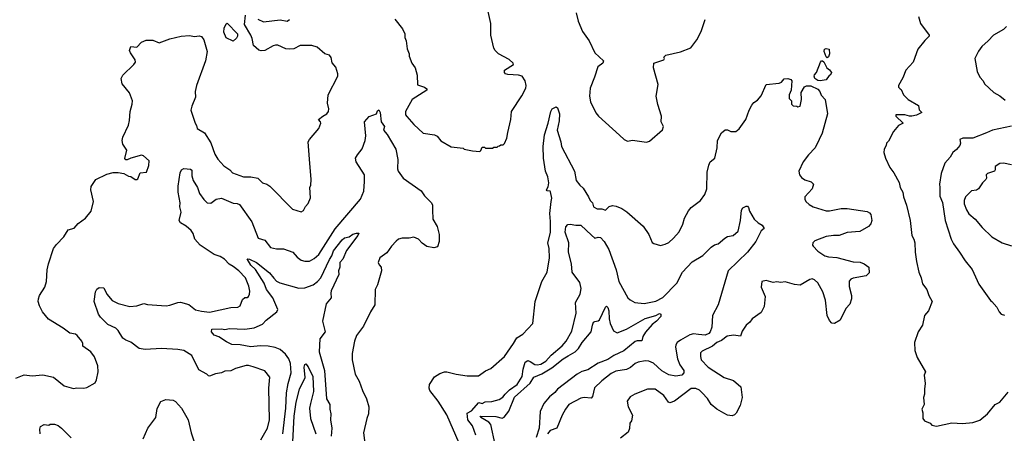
# Model space of a CAD drawing. Extents: x 1892934 to 2008621, y 567149 to 683290.
# Tile 164 of 256: x 1969928 to 1978312, y 621150 to 624677. Entities that reach past the tile are written whole.
import ezdxf

# ---------------------------------------------------------------- set-up
doc = ezdxf.new("R2010")
doc.units = 0

msp = doc.modelspace()

# ---------------------------------------------------------------- linework, layer by layer
at = {"layer": '0CON20XD'}
for points in [[(1973121.7, 624681.7), (1973188.3, 624598.3), (1973206.7, 624555), (1973207.5, 624525), (1973218.8, 624495), (1973227, 624427), (1973243.3, 624385), (1973243.8, 624365), (1973265.8, 624305), (1973296, 624265), (1973312.5, 624202.5), (1973315, 624120), (1973375, 624101.2), (1973395.7, 624085.7), (1973396, 624075), (1973269.2, 623995), (1973214.2, 623895), (1973214, 623865), (1973225, 623850), (1973283, 623783), (1973365, 623708.8), (1973460, 623695), (1973483, 623683), (1973515, 623642.5), (1973603, 623593), (1973705, 623580), (1973713, 623573), (1973785, 623557.5), (1973845, 623552.5), (1973855, 623560), (1973865, 623590), (1973885, 623590), (1973895, 623580), (1973955, 623580), (1973965, 623590), (1973995, 623590), (1974001.7, 623598.3), (1974015, 623600), (1974025, 623610), (1974045, 623610), (1974055, 623620), (1974077.5, 623665), (1974083.3, 623715), (1974110, 623825), (1974116.7, 623895), (1974203.6, 624026.4), (1974237, 624093), (1974240, 624115), (1974232.5, 624155), (1974207.5, 624195), (1974175, 624204.2), (1974085, 624208.1), (1974066.1, 624213.9), (1974057.5, 624225), (1974057.5, 624245), (1974132.5, 624295), (1974130, 624305), (1974095, 624336.7), (1974005, 624386), (1973976, 624415), (1973965.8, 624435), (1973940, 624545), (1973940.8, 624645), (1973915.8, 624745)], [(1969895, 621621.2), (1969965, 621647.5), (1970035, 621639.4), (1970125, 621648.5), (1970215, 621627.5), (1970307.5, 621555), (1970385, 621531.2), (1970415, 621536.7), (1970475, 621533.8), (1970500.7, 621539.3), (1970569.3, 621580.7), (1970582.5, 621605), (1970596.7, 621675), (1970592.5, 621725), (1970565, 621802.5), (1970533.3, 621845), (1970465, 621893.3), (1970466.4, 621916.4), (1970457.5, 621935), (1970416.7, 621985), (1970403.9, 621993.9), (1970355, 622003.3), (1970297.6, 622047.6), (1970174, 622124), (1970123.1, 622185), (1970095.4, 622235.4), (1970084.5, 622275), (1970086.7, 622295), (1970095.7, 622325), (1970141.9, 622395), (1970155.6, 622445), (1970161.9, 622545), (1970171.9, 622595), (1970214.4, 622725), (1970240.2, 622759.8), (1970302.5, 622825), (1970342, 622885), (1970390.3, 622899.7), (1970425, 622938.8), (1970487.5, 622985), (1970536.7, 623045), (1970556, 623125), (1970533.8, 623225), (1970536.2, 623255), (1970577.5, 623315), (1970669.5, 623360.5), (1970725, 623373.8), (1970765, 623374), (1970815.9, 623365.9), (1970855, 623343.3), (1970875, 623340), (1970910, 623315), (1970925, 623312.5), (1970935, 623320), (1970955, 623370), (1971007.5, 623375), (1971027, 623433), (1971031.7, 623471.7), (1970983.3, 623515), (1970965, 623521.4), (1970873.6, 623496.4), (1970842, 623482), (1970832, 623482), (1970823.8, 623493.8), (1970841.2, 623565), (1970805.8, 623615), (1970800, 623645), (1970807.1, 623675), (1970853.2, 623776.8), (1970863.2, 623816.8), (1970868.9, 623895), (1970886.7, 623955), (1970888.1, 623985), (1970862.1, 624052.1), (1970800.3, 624130.3), (1970792, 624175), (1970805, 624203.3), (1970900, 624295), (1970913.3, 624315), (1970910, 624335), (1970870, 624395), (1970863.3, 624415), (1970875, 624446.7), (1970925, 624442.9), (1970964.2, 624485.8), (1971005, 624502), (1971061.7, 624501.7), (1971115, 624480), (1971205, 624512.5), (1971302.7, 624537.3), (1971375, 624542.5), (1971415, 624534), (1971455, 624538.8), (1971475, 624533.3), (1971496.7, 624505), (1971524, 624405), (1971510.6, 624325), (1971434.4, 624115.6), (1971422.5, 624065), (1971425.7, 624015), (1971392.3, 623937.7), (1971386, 623905), (1971420.8, 623795), (1971434, 623775), (1971438.3, 623748.3), (1971502.4, 623712.4), (1971555.5, 623625.5), (1971590.9, 623530.9), (1971615.9, 623485.9), (1971665, 623431.2), (1971716.7, 623395), (1971739.5, 623369.5), (1971835, 623337.1), (1971895.7, 623335.7), (1971955, 623325.7), (1971994.7, 623284.7), (1972032.5, 623275), (1972057, 623257), (1972251.7, 623061.7), (1972325, 623037.5), (1972345, 623050), (1972362.5, 623085), (1972385, 623110), (1972403, 623157), (1972397.5, 623245), (1972407.5, 623265), (1972410, 623315), (1972397, 623487), (1972385.7, 623635), (1972394.5, 623655.5), (1972475, 623750), (1972491.2, 623795), (1972490, 623805), (1972473.3, 623825), (1972508, 623855), (1972544.2, 623875), (1972557.5, 623895), (1972560, 623915), (1972549.2, 623965), (1972554.3, 624035.7), (1972636.1, 624193.9), (1972636.1, 624216.1), (1972620.7, 624270.7), (1972589.3, 624309.3), (1972580, 624355), (1972565, 624373.3), (1972527.5, 624385), (1972461.2, 624441.2), (1972415.6, 624455.6), (1972315, 624456.9), (1972260.9, 624429.1), (1972225, 624423.8), (1972195, 624428.2), (1972125, 624458), (1972105, 624458.8), (1972085, 624453.3), (1972015, 624413.8), (1971985, 624410), (1971965, 624416.7), (1971918.8, 624455), (1971908.8, 624515), (1971896.7, 624545), (1971842.5, 624635), (1971850, 624715)], [(1971955, 624681.2), (1972005, 624658.8), (1972145, 624674), (1972205, 624662.5), (1972225, 624678.8)], [(1974666.7, 624735), (1974682.5, 624665), (1974720, 624575), (1974776.2, 624495), (1974825, 624393.3), (1974900, 624325), (1974892.9, 624305), (1974852, 624275), (1974823.8, 624185), (1974786.4, 624093.6), (1974781.2, 624025), (1974790, 623975), (1974835, 623882.5), (1974857.5, 623855), (1975035, 623691.2), (1975075, 623656.2), (1975105, 623640), (1975145, 623650), (1975265, 623633.3), (1975290.5, 623639.5), (1975402.7, 623737.3), (1975410.8, 623765), (1975390, 623805), (1975392, 623855)], [(1975392, 623855), (1975362.4, 623952.4), (1975348.6, 624025), (1975364, 624125), (1975324, 624265), (1975328.8, 624305), (1975412.5, 624335), (1975420, 624345), (1975413, 624357), (1975430, 624375), (1975555, 624403.3), (1975643, 624437), (1975693.3, 624505), (1975730, 624575), (1975765, 624677.5)], [(1977581.2, 624705), (1977600, 624645), (1977672.5, 624545), (1977672.5, 624535), (1977635, 624498.8), (1977575.7, 624425), (1977536.6, 624313.4), (1977473.1, 624245), (1977448.9, 624181.1), (1977410.8, 624115), (1977412.3, 624102.3), (1977425, 624087.5), (1977435, 624080), (1977453.3, 624035), (1977495, 623996.7), (1977582.5, 623945), (1977588.3, 623908.3), (1977610, 623885), (1977565, 623861.2), (1977525, 623853.1), (1977505, 623853.2), (1977466.1, 623866.1), (1977390, 623865), (1977388.8, 623855), (1977452.5, 623795), (1977412.5, 623775), (1977367.7, 623722.3), (1977325, 623640), (1977310, 623625), (1977307.5, 623605), (1977288.3, 623571.7), (1977287.5, 623545), (1977300, 623495), (1977338.8, 623415), (1977370.7, 623370.7), (1977417.3, 623287.3), (1977426.2, 623245), (1977448, 623205), (1977454, 623165), (1977480.8, 623095), (1977511.4, 622965), (1977525.7, 622835.7), (1977542.5, 622805), (1977550, 622775), (1977552, 622695), (1977564.3, 622614.3), (1977584, 622525), (1977605.8, 622475), (1977615.8, 622425), (1977653.8, 622375), (1977668.8, 622325), (1977699.2, 622275), (1977665.7, 622194.3), (1977631.4, 622155), (1977615, 622072.5), (1977577.5, 622015), (1977547.5, 621925), (1977551.2, 621855), (1977570.8, 621795), (1977640, 621675), (1977630.6, 621645), (1977639.2, 621575), (1977631.4, 621525), (1977632.5, 621485), (1977624.3, 621455), (1977631.2, 621395), (1977610, 621355), (1977618.8, 621325), (1977617.5, 621275), (1977632.5, 621255), (1977680, 621235), (1977695, 621220), (1977735, 621212), (1977865, 621238), (1977955, 621234.2), (1978045, 621242.5), (1978105, 621262), (1978170, 621315), (1978235, 621396.2), (1978275, 621416.7), (1978345, 621500)], [(1971745, 624492.5), (1971685, 624522.5), (1971665, 624570), (1971670, 624605), (1971685, 624640), (1971695, 624647.5), (1971782.5, 624555), (1971782.5, 624535), (1971775, 624520), (1971745, 624492.5)], [(1978331.7, 624618.3), (1978305, 624593.3), (1978221.2, 624545), (1978175.8, 624495), (1978122, 624448), (1978091.3, 624408.7), (1978061.2, 624345), (1978080, 624235), (1978104.2, 624185), (1978132, 624155), (1978145, 624128.8), (1978223.8, 624055), (1978275, 624027.5), (1978319.7, 623989.7)], [(1976805, 624352.5), (1976795, 624360), (1976777.5, 624405), (1976780, 624425), (1976795, 624430), (1976820, 624425), (1976822.5, 624385), (1976815, 624360), (1976805, 624352.5)], [(1976745, 624154.6), (1976725, 624158.9), (1976700, 624175), (1976692, 624195), (1976695, 624206.2), (1976714.3, 624225.7), (1976746.7, 624315), (1976755, 624326.7), (1976765, 624326.7), (1976776.1, 624316.1), (1976802.5, 624265), (1976825, 624247.5), (1976840, 624225), (1976833, 624207), (1976820.7, 624199.3), (1976795, 624162.5), (1976745, 624154.6)], [(1973668.9, 621065), (1973566.2, 621306.2), (1973492.6, 621422.6), (1973421.1, 621515), (1973413.8, 621535), (1973416.5, 621565), (1973459.3, 621630.7), (1973505, 621659.5), (1973545, 621672.9), (1973565, 621674.6), (1973645, 621653.3), (1973739.4, 621640.6), (1973835, 621640), (1973895, 621683.8), (1973938.8, 621701.2), (1974055, 621803.8), (1974134, 621915), (1974160, 621965), (1974213.3, 621995), (1974296.7, 622085), (1974318, 622275), (1974373.8, 622445), (1974418.6, 622525), (1974438.1, 622645), (1974437.8, 622725), (1974424.6, 622775), (1974448.2, 622861.8), (1974449.2, 622955), (1974442.4, 623025), (1974454, 623126), (1974458.6, 623155), (1974447.8, 623207.8), (1974444.3, 623214.3), (1974418.3, 623218.3), (1974413.3, 623225), (1974428.8, 623251.2), (1974432.6, 623285), (1974425.3, 623335.3), (1974404.5, 623385), (1974389.4, 623495), (1974385.5, 623595), (1974395.6, 623694.4), (1974428.1, 623795), (1974450, 623895), (1974462.3, 623917.7), (1974495, 623932.5), (1974506.7, 623925), (1974525.6, 623875), (1974522.5, 623815), (1974504, 623735), (1974537.1, 623635), (1974542, 623595), (1974653.3, 623385), (1974666.9, 623305), (1974696.9, 623265), (1974725, 623240), (1974772.2, 623165), (1974786.9, 623135), (1974805.7, 623115), (1974815, 623080.8), (1974845, 623064.5), (1974885, 623064), (1974915, 623052.5), (1974946.4, 623083.6), (1974975, 623091.2), (1975007.3, 623087.3), (1975055, 623066.2), (1975098.8, 623038.8), (1975235.9, 622915.9), (1975286.1, 622846.1), (1975315, 622777.5), (1975328.3, 622768.3), (1975385, 622752.5), (1975425, 622762.5), (1975455, 622777.5), (1975495, 622812.5), (1975543, 622867), (1975575, 622932.5), (1975590, 622985), (1975622, 623048), (1975645, 623074.2), (1975724, 623135), (1975760.8, 623185), (1975778.6, 623235), (1975780.8, 623375), (1975795.8, 623435), (1975808, 623465), (1975846.7, 623495), (1975866.1, 623583.9), (1975871.2, 623645), (1975905, 623712.5), (1975935, 623737.5), (1975955, 623737.5), (1975983.9, 623723.9), (1976025, 623723.3), (1976055, 623746.2), (1976111.9, 623825), (1976138.9, 623905), (1976162.1, 623947.9), (1976180.6, 623969.4), (1976210.7, 623989.3), (1976243.2, 624026.8), (1976285, 624123.8), (1976395, 624134), (1976415, 624143.8), (1976438, 624172), (1976470, 624175), (1976495, 624167.5), (1976504, 624155), (1976497.5, 624075), (1976480, 624035), (1976480, 624005), (1976500, 623985), (1976500, 623955), (1976513, 623943), (1976545, 623940), (1976555, 623932.5), (1976575, 623940), (1976586.2, 623995), (1976582.5, 624055), (1976610, 624105), (1976627, 624113), (1976665, 624112.5), (1976725, 624084.5), (1976742.2, 624065), (1976752.7, 624032.7), (1976786.8, 623996.8), (1976805.4, 623874.6), (1976761.8, 623708.2), (1976735, 623656.2), (1976700.6, 623585), (1976644.2, 623525), (1976600, 623465), (1976562.5, 623385), (1976567.5, 623355), (1976585, 623330.8), (1976612.4, 623312.4), (1976667.5, 623295), (1976686.7, 623275), (1976675.8, 623234.2), (1976613.3, 623165), (1976612.5, 623145), (1976622.5, 623125), (1976649.3, 623099.3), (1976685, 623081.2), (1976795, 623047.1), (1976825, 623045.7), (1976923, 623067), (1976975, 623067.5), (1977145, 623040), (1977165, 623030.8), (1977177.1, 623015), (1977184.2, 622965), (1977175, 622936.7), (1977155, 622913.8), (1977080.7, 622869.3), (1976975, 622861.2), (1976905, 622836), (1976857.7, 622837.7), (1976795, 622828.8), (1976698.3, 622791.7), (1976682, 622775), (1976680, 622755), (1976685, 622746.7), (1976725, 622702), (1976785, 622664.2), (1976815, 622654.3), (1976885, 622649.4), (1977025, 622610.8), (1977085, 622609.2), (1977120, 622595), (1977160, 622565), (1977161.7, 622518.3), (1977136.1, 622493.9), (1977025, 622473.3), (1977005, 622463.3), (1976992.3, 622447.7), (1976990.5, 622400.5), (1977012.5, 622325), (1977012, 622295), (1976998.3, 622251.7), (1976964, 622215), (1976914.2, 622115.8), (1976865, 622086), (1976845, 622090), (1976823, 622113), (1976804.2, 622155), (1976789.2, 622285), (1976767.5, 622355), (1976725, 622433.3), (1976695, 622457.5), (1976675, 622465.7), (1976655, 622462.5), (1976575, 622414.2), (1976525, 622417.5), (1976445, 622440), (1976410, 622435), (1976375, 622440), (1976345, 622436.7), (1976285, 622453.3), (1976247, 622443), (1976243.3, 622395), (1976276.2, 622315), (1976267.7, 622232.3), (1976241.2, 622178.8), (1976164.3, 622125.7), (1976145, 622097.5), (1976115, 622072.5), (1976080.5, 622019.5), (1976065, 621977.5), (1976005, 621988), (1975951.2, 621978.8), (1975905, 621942), (1975865, 621924.3), (1975826.5, 621893.5), (1975739.1, 621850.9), (1975726.2, 621835), (1975723.9, 621806.1), (1975732, 621775), (1975791.2, 621715), (1975927.5, 621625), (1976005, 621598.8), (1976070, 621545), (1976078.8, 621455), (1976061.7, 621388.3), (1976028.8, 621321.2), (1976015, 621306.2), (1975995, 621299.2), (1975955, 621303.3), (1975925, 621320.6)], [(1971982.2, 621095), (1972038.9, 621195), (1972053.8, 621265), (1972050, 621535), (1972058.9, 621628.9), (1972015, 621682.5), (1971915, 621716.9), (1971875, 621727.7), (1971855, 621726.9), (1971765, 621703.5), (1971725, 621683.3), (1971675, 621679.1), (1971645, 621665.7), (1971595, 621657.5), (1971545, 621635.8), (1971535, 621638.8), (1971521.2, 621655), (1971452.1, 621692.1), (1971395, 621812), (1971325, 621855.6), (1971275, 621864.4), (1971135, 621872.9), (1970995, 621863.6), (1970945, 621872.5), (1970875, 621926.4), (1970832.6, 621942.6), (1970805, 621960.6), (1970765.6, 622025), (1970745.4, 622045.4), (1970678.8, 622078.8), (1970615, 622139.2), (1970598.1, 622165), (1970563.3, 622275), (1970573.3, 622356.7), (1970585, 622377.5), (1970605, 622392.5), (1970645, 622390), (1970669.2, 622335), (1970715, 622281.2), (1970766.1, 622256.1), (1970865, 622230), (1970925, 622235.8), (1970985, 622257.1), (1971015, 622248.6), (1971175, 622237.1), (1971205, 622241.5), (1971275, 622266.2), (1971297.2, 622267.2), (1971368.9, 622248.9), (1971425, 622202.7), (1971475, 622190), (1971545, 622182.5), (1971725, 622223.1), (1971785, 622224.4), (1971805, 622236.7), (1971825, 622290), (1971845, 622306.7), (1971865, 622307.5), (1971875, 622317.5), (1971885.8, 622335), (1971887.1, 622362.9), (1971879.1, 622405), (1971851.5, 622475), (1971792.9, 622535), (1971745, 622572.2), (1971712.9, 622592.9), (1971672, 622635), (1971635, 622657.3), (1971585, 622673.3), (1971464.4, 622755), (1971419.1, 622805), (1971404, 622854), (1971388.9, 622878.9), (1971345, 622916.9), (1971296.2, 622945), (1971286.7, 622965), (1971303.5, 623035), (1971290.8, 623080.8), (1971293.6, 623115), (1971278.5, 623205), (1971277.9, 623257.9), (1971295, 623370), (1971305, 623397.5), (1971325, 623407.5), (1971381.7, 623401.7), (1971392.5, 623392.5), (1971394.3, 623345), (1971405.4, 623305.4), (1971443.3, 623245), (1971458.1, 623195), (1971495, 623144.2), (1971525, 623116), (1971555, 623112.5), (1971601.2, 623145), (1971645, 623154.4), (1971745, 623112.9), (1971779.7, 623109.7), (1971799.4, 623099.4), (1971903.7, 622953.7), (1971957.8, 622815), (1972016.7, 622796.7), (1972065, 622734.4), (1972115, 622723.5), (1972173.8, 622723.8), (1972253.4, 622693.4), (1972292, 622652), (1972325, 622627.5), (1972355, 622618.6), (1972395, 622618.6), (1972435, 622640.8), (1972475, 622674), (1972615, 622891.9), (1972831.2, 623145), (1972858.6, 623215), (1972864.5, 623295.5), (1972864.3, 623355), (1972793.3, 623465), (1972787.5, 623495), (1972803.3, 623525), (1972844.4, 623575.6), (1972870, 623645), (1972875.4, 623685), (1972864.3, 623805), (1972905, 623851.2), (1972966.4, 623873.6), (1972975, 623900), (1972985, 623906.7), (1972998, 623885), (1973005.6, 623805.6), (1973033.8, 623765), (1973026.7, 623735), (1973058.3, 623698.3), (1973132.1, 623572.1), (1973148.9, 623485), (1973144.4, 623405), (1973150.5, 623385), (1973193.5, 623325), (1973347.3, 623217.3), (1973374.2, 623175), (1973434.4, 623114.4), (1973442.5, 623095), (1973442.5, 623055), (1973445.8, 622975.8), (1973483, 622913), (1973499.2, 622845), (1973500.8, 622785), (1973485, 622740), (1973455, 622730.8), (1973395, 622742.5), (1973355, 622770), (1973324.1, 622804.1), (1973285, 622821.2), (1973245, 622813.8), (1973185, 622813.8), (1973155, 622804), (1973132.6, 622787.4), (1973093.6, 622746.4), (1973055, 622690), (1972994.2, 622645), (1972980.8, 622605), (1972988, 622585), (1973005.5, 622565.5), (1973008.8, 622535), (1972974.4, 622415), (1972955.7, 622375), (1972951.4, 622245), (1972915, 622186.7), (1972855, 622063.3), (1972797.1, 621985), (1972780, 621935), (1972760.3, 621830.3), (1972760, 621775), (1972784.2, 621655), (1972817.5, 621595), (1972845.7, 621515), (1972880, 621445), (1972900, 621375), (1972898.6, 621315), (1972882.9, 621275), (1972856, 621155), (1972866.5, 621065)], [(1978375, 623768.6), (1978212.5, 623735), (1978159.5, 623710.5), (1978045, 623667.1), (1977960, 623665), (1977933.8, 623655), (1977940, 623625), (1977934.2, 623605), (1977905, 623570), (1977873.8, 623545), (1977852, 623505), (1977805.7, 623454.3), (1977775.6, 623365), (1977759.2, 623275), (1977764.2, 623245), (1977762.4, 623172.4), (1977786.4, 623116.4), (1977807.5, 622965), (1977859.2, 622805), (1977879.2, 622765), (1977932, 622695), (1977979.1, 622619.1), (1978037.6, 622547.6), (1978095, 622422.5), (1978195, 622282.5), (1978207.5, 622275), (1978247.5, 622225), (1978267.5, 622185), (1978286.4, 622166.4), (1978315, 622156.7)], [(1978375, 623439.6), (1978305, 623452.9), (1978275, 623450.4), (1978235.8, 623425), (1978235.6, 623395), (1978227.5, 623385), (1978170, 623365), (1978157.5, 623355), (1978160.8, 623325), (1978155.8, 623315), (1978126.7, 623285), (1978093.3, 623235), (1978075, 623222.9), (1978031.7, 623218.3), (1977982.9, 623165), (1977971.4, 623135), (1977971.5, 623105), (1977990, 623055), (1978010.5, 623020.5), (1978064.4, 622974.4), (1978122.5, 622905), (1978205.6, 622825.6), (1978295, 622772.5), (1978375, 622747.5)], [(1973813.3, 621133.3), (1973782.5, 621215), (1973743.8, 621263.8), (1973738.3, 621321.7), (1973775, 621342), (1973838.3, 621411.7), (1973865, 621404.4), (1973892.1, 621417.9), (1973948.8, 621421.2), (1974011.7, 621438.3), (1974042.4, 621457.6), (1974060.9, 621485), (1974099.2, 621520.8), (1974165, 621565.4), (1974206.1, 621635), (1974215, 621696.2), (1974233.1, 621756.9), (1974255, 621771.1), (1974275, 621760.9), (1974315, 621735.3), (1974335, 621734.2), (1974365, 621740.2), (1974407.7, 621765), (1974453.4, 621816.6), (1974547.1, 621895), (1974580.4, 621935), (1974629.9, 622020.1), (1974667.6, 622175), (1974661.1, 622265), (1974700, 622335), (1974709.5, 622385), (1974696.5, 622435), (1974632.5, 622525), (1974625.4, 622595), (1974601.1, 622695), (1974602.7, 622775), (1974573.9, 622863.9), (1974578.9, 622911.1), (1974595, 622928.8), (1974615, 622933.3), (1974664.1, 622924.1), (1974705, 622924), (1974798, 622838), (1974825, 622812.5), (1974855, 622823.3), (1974875, 622820), (1974904.4, 622784.4), (1974945, 622715.8), (1975008.5, 622545), (1975029.1, 622445), (1975107.5, 622305), (1975125, 622287.5), (1975165, 622264.4), (1975245, 622257.1), (1975345, 622275.3), (1975405, 622307.3), (1975525, 622428.7), (1975572.9, 622525), (1975655, 622612.3), (1975745, 622665.6), (1975815, 622735.8), (1975845, 622755.7), (1975874.4, 622765.6), (1975931.2, 622815), (1975955, 622828.1), (1976003.3, 622835), (1976045, 622874), (1976066.9, 622963.1), (1976075, 623052.5), (1976085, 623073.3), (1976115, 623086.7), (1976125, 623086.7), (1976133.3, 623075), (1976143.2, 623043.2), (1976181.4, 622975), (1976215, 622944), (1976250, 622925), (1976267.5, 622895), (1976242.5, 622875), (1976196.1, 622783.9), (1976125.4, 622695), (1975960, 622535), (1975875.6, 622245), (1975828.5, 622155), (1975820.4, 622055), (1975808.9, 622015), (1975795, 621999.6), (1975765, 621986.4), (1975708.8, 621991.2), (1975665, 621996.9), (1975635, 621990.5), (1975554.6, 621945.4), (1975527.3, 621922.7), (1975515.4, 621904.6), (1975511.8, 621885), (1975529.7, 621785), (1975550.7, 621735), (1975582.8, 621685), (1975582.3, 621665), (1975565, 621646.4), (1975515, 621637.5), (1975455, 621649.6), (1975395, 621683.2), (1975325, 621749.3), (1975285, 621765.3), (1975255, 621767.5), (1975194.1, 621755.9), (1975168.6, 621745), (1975128.3, 621711.7), (1975095, 621693.5), (1975005, 621680.9), (1974965, 621660.9), (1974883.8, 621596.2), (1974822.4, 621537.6), (1974804.3, 621465), (1974795, 621449.2), (1974735, 621454.4), (1974705, 621450.6), (1974604.8, 621395.2), (1974575.7, 621355)], [(1972169.7, 621145), (1972194.8, 621365), (1972199.2, 621495), (1972212.8, 621575), (1972240.7, 621665), (1972233.8, 621745), (1972219.5, 621785), (1972191.1, 621825), (1972145, 621863.6), (1972102.6, 621882.6), (1972045, 621893.5), (1971974.2, 621895.8), (1971895, 621887.1), (1971804.5, 621905.5), (1971735, 621908.1), (1971688.7, 621928.7), (1971625, 621973.3), (1971585, 621986.7), (1971560, 622015), (1971565, 622036.7), (1971645, 622041.4), (1971675, 622034.4), (1971715, 622044.4), (1971845, 622039.1), (1971925, 622049.4), (1971995, 622081.4), (1972025.3, 622114.7), (1972118, 622185), (1972125.8, 622205), (1972083.3, 622305), (1972030.7, 622375), (1972009.6, 622429.6), (1971937, 622547), (1971895, 622582.2), (1971863.8, 622636.2), (1971885, 622633.8), (1971945, 622607.1), (1972055, 622517.1), (1972093.1, 622473.1), (1972115, 622448.1), (1972143, 622433), (1972305, 622386.9), (1972355, 622390), (1972425.8, 622415), (1972465, 622443.6), (1972492.7, 622475), (1972565, 622631.9), (1972585.9, 622664.1), (1972600.4, 622705), (1972675, 622800.5), (1972695, 622816.9), (1972733.8, 622826.2), (1972765, 622846.7), (1972795, 622857.5), (1972816.2, 622856.2), (1972806.2, 622835), (1972711.1, 622708.9), (1972679.2, 622635), (1972652.7, 622605), (1972653.2, 622565), (1972642.1, 622535), (1972644.4, 622505), (1972580.4, 622365), (1972576.4, 622345), (1972580.6, 622305), (1972537.4, 622252.6), (1972506.1, 622106.1), (1972527.8, 622015), (1972483.4, 621956.6), (1972476.9, 621845), (1972523.4, 621685), (1972539.4, 621445), (1972567.8, 621395), (1972568.9, 621355), (1972578.1, 621315), (1972574.4, 621265), (1972586.4, 621195), (1972580.5, 621125)], [(1973976.5, 621055), (1973940.4, 621225), (1973923.8, 621245), (1973855, 621284), (1973850, 621295), (1973982.1, 621292.1), (1974035, 621280.3), (1974053.5, 621286.5), (1974092.6, 621337.4), (1974141.8, 621458.2), (1974275, 621578.6), (1974305, 621627.7), (1974375, 621658.1), (1974460.6, 621709.4), (1974555.4, 621785), (1974599.1, 621809.1), (1974657.8, 621845), (1974687.7, 621872.3), (1974716.2, 621925), (1974795.4, 622014.6), (1974805, 622072.5), (1974815, 622096.2), (1974825.8, 622104.2), (1974855, 622107.5), (1974865, 622116), (1974915, 622226.7), (1974925, 622233.3), (1974935, 622223.3), (1974944.4, 622195), (1974946.5, 622125), (1974955.5, 622085), (1974984.4, 622024.4), (1975015, 622005.8), (1975095, 622039.2), (1975255, 622129.3), (1975345.9, 622154.1), (1975375, 622172.5), (1975387.5, 622165), (1975387.5, 622145), (1975349.2, 622105), (1975312.3, 622077.7), (1975257.8, 622012.2), (1975233.8, 621975), (1975225, 621937.5), (1975185, 621938.1), (1975167.6, 621932.4), (1975072.7, 621852.7), (1974986.7, 621813.3), (1974935, 621779.1), (1974855, 621749.2), (1974765, 621690), (1974715, 621677.1), (1974674.7, 621655.3), (1974508.2, 621525), (1974483.5, 621496.5), (1974438.3, 621461.7), (1974390.4, 621405), (1974360.9, 621335), (1974352.4, 621195), (1974325.2, 621115)], [(1972252.7, 621077.3), (1972264.4, 621295), (1972281.8, 621415), (1972310.4, 621525), (1972357.9, 621625), (1972350.8, 621715), (1972355, 621737.5), (1972365, 621741.2), (1972385, 621718), (1972424.2, 621635), (1972429.6, 621505), (1972405.5, 621404.5)], [(1975925, 621320.6), (1975865, 621355.8), (1975816.3, 621396.3), (1975785.5, 621445.5), (1975738.8, 621495), (1975716.5, 621516.5), (1975685, 621530.8), (1975645, 621532), (1975505, 621423.8), (1975465, 621408.8), (1975453.8, 621415), (1975413.2, 621473.2), (1975340, 621525), (1975275, 621526.2), (1975165, 621483.8), (1975125, 621460), (1975100, 621425), (1975110, 621375), (1975146.7, 621305), (1975136.7, 621255), (1975123.6, 621236.4), (1975119.3, 621190.7), (1975109.6, 621160.4), (1975045, 621108.1)], [(1970978.3, 621101.7), (1971019.1, 621195), (1971087.5, 621285), (1971099.5, 621360.5), (1971130.3, 621419.7), (1971171.1, 621438.9), (1971235, 621433.8), (1971255, 621421.2), (1971307, 621363), (1971361.4, 621265), (1971387.5, 621155), (1971428, 621035)], [(1972405.5, 621404.5), (1972395.8, 621365), (1972404.7, 621275), (1972449.3, 621145)], [(1974575.7, 621355), (1974548.1, 621305), (1974502.9, 621195), (1974445, 621172.9), (1974421.2, 621145)], [(1970102.5, 621145), (1970100, 621185), (1970105, 621207.5), (1970136.4, 621223.6), (1970175, 621220), (1970187, 621227), (1970225, 621226.7), (1970255, 621216.7), (1970285, 621193.3), (1970365, 621110)]]:
    msp.add_lwpolyline(points, dxfattribs=at)

doc.saveas('drawing.dxf')
